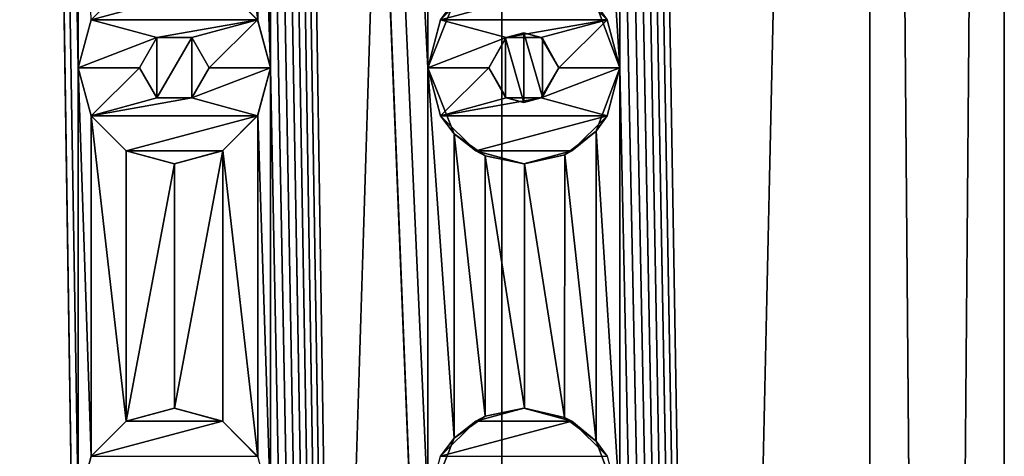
# Model space of a CAD drawing. Header units: millimetres. Extents: x -175 to 175, y 0 to 204.
# Tile 128 of 138: x 0 to 12, y 150 to 155. Entities that reach past the tile are written whole.
import ezdxf

# ---------------------------------------------------------------- set-up
doc = ezdxf.new("R2010")
doc.units = ezdxf.units.MM
doc.header["$LTSCALE"] = 65.185185
for name, color, linetype in [('172', 7, 'CONTINUOUS'), ('173', 7, 'CONTINUOUS'), ('174', 7, 'CONTINUOUS'), ('175', 7, 'CONTINUOUS'), ('176', 7, 'CONTINUOUS'), ('177', 7, 'CONTINUOUS'), ('179', 7, 'CONTINUOUS'), ('283', 7, 'CONTINUOUS'), ('293', 7, 'CONTINUOUS'), ('32', 7, 'CONTINUOUS'), ('33', 7, 'CONTINUOUS'), ('72', 7, 'CONTINUOUS'), ('73', 7, 'CONTINUOUS'), ('74', 7, 'CONTINUOUS'), ('75', 7, 'CONTINUOUS'), ('76', 7, 'CONTINUOUS'), ('77', 7, 'CONTINUOUS'), ('79', 7, 'CONTINUOUS')]:
    doc.layers.add(name, color=color, linetype=linetype)

msp = doc.modelspace()

# ---------------------------------------------------------------- linework, layer by layer
at = {"layer": '172', "linetype": 'CONTINUOUS'}
for points in [[(5.45, 155.453, 11), (5.047, 155.05, 11), (6.55, 155.453, 11), (5.45, 155.453, 11)], [(6.55, 155.453, 11), (5.047, 155.05, 11), (6.953, 155.05, 11), (6.55, 155.453, 11)], [(5.047, 155.05, 11), (4.9, 154.5, 11), (5.8, 154.846, 11), (5.047, 155.05, 11)], [(6.953, 155.05, 11), (5.047, 155.05, 11), (5.8, 154.846, 11), (6.953, 155.05, 11)], [(6.2, 154.846, 11), (6.953, 155.05, 11), (5.8, 154.846, 11), (6.2, 154.846, 11)], [(6.4, 154.5, 11), (6.953, 155.05, 11), (6.2, 154.846, 11), (6.4, 154.5, 11)], [(7.1, 154.5, 11), (6.953, 155.05, 11), (6.4, 154.5, 11), (7.1, 154.5, 11)], [(4.9, 154.5, 11), (5.6, 154.5, 11), (5.8, 154.846, 11), (4.9, 154.5, 11)], [(4.9, 154.5, 11), (5.047, 153.95, 11), (5.6, 154.5, 11), (4.9, 154.5, 11)], [(5.6, 154.5, 11), (5.047, 153.95, 11), (5.8, 154.154, 11), (5.6, 154.5, 11)], [(6.953, 153.95, 11), (7.1, 154.5, 11), (6.2, 154.154, 11), (6.953, 153.95, 11)], [(6.2, 154.154, 11), (7.1, 154.5, 11), (6.4, 154.5, 11), (6.2, 154.154, 11)], [(5.047, 153.95, 11), (6.953, 153.95, 11), (6.2, 154.154, 11), (5.047, 153.95, 11)], [(5.8, 154.154, 11), (5.047, 153.95, 11), (6.2, 154.154, 11), (5.8, 154.154, 11)], [(5.45, 153.547, 11), (6.953, 153.95, 11), (5.047, 153.95, 11), (5.45, 153.547, 11)], [(6.55, 153.547, 11), (6.953, 153.95, 11), (5.45, 153.547, 11), (6.55, 153.547, 11)], [(6, 153.4, 11), (6.55, 153.547, 11), (5.45, 153.547, 11), (6, 153.4, 11)]]:
    msp.add_3dface(points, dxfattribs=at)
at = {"layer": '173', "linetype": 'CONTINUOUS'}
for points in [[(4.9, 154.5, 10.404), (5.202, 153.743, 10.256), (4.9, 154.5, 11), (4.9, 154.5, 10.404)], [(4.9, 154.5, 11), (5.202, 153.743, 10.256), (5.047, 153.95, 11), (4.9, 154.5, 11)], [(6.828, 153.775, 9.254), (7.1, 154.5, 9.047), (6.953, 153.95, 11), (6.828, 153.775, 9.254)], [(7.1, 154.5, 9.047), (7.1, 154.5, 11), (6.953, 153.95, 11), (7.1, 154.5, 9.047)], [(5.202, 153.743, 10.256), (5.45, 153.547, 11), (5.047, 153.95, 11), (5.202, 153.743, 10.256)], [(6.828, 153.775, 9.254), (6.953, 153.95, 11), (6.55, 153.547, 11), (6.828, 153.775, 9.254)], [(5.202, 153.743, 10.256), (5.559, 153.492, 10.067), (5.45, 153.547, 11), (5.202, 153.743, 10.256)], [(6.468, 153.504, 9.509), (6.828, 153.775, 9.254), (6.55, 153.547, 11), (6.468, 153.504, 9.509)], [(5.559, 153.492, 10.067), (6, 153.4, 11), (5.45, 153.547, 11), (5.559, 153.492, 10.067)], [(6.468, 153.504, 9.509), (6.55, 153.547, 11), (6, 153.4, 11), (6.468, 153.504, 9.509)], [(6.009, 153.4, 9.805), (6.468, 153.504, 9.509), (6, 153.4, 11), (6.009, 153.4, 9.805)], [(5.559, 153.492, 10.067), (6.009, 153.4, 9.805), (6, 153.4, 11), (5.559, 153.492, 10.067)]]:
    msp.add_3dface(points, dxfattribs=at)
at = {"layer": '174', "linetype": 'CONTINUOUS'}
for points in [[(5.202, 155.257, 10.256), (5.047, 155.05, 11), (5.45, 155.453, 11), (5.202, 155.257, 10.256)], [(6.828, 155.225, 9.254), (6.55, 155.453, 11), (6.953, 155.05, 11), (6.828, 155.225, 9.254)], [(5.202, 155.257, 10.256), (4.9, 154.5, 10.404), (5.047, 155.05, 11), (5.202, 155.257, 10.256)], [(7.1, 154.5, 9.047), (6.828, 155.225, 9.254), (7.1, 154.5, 11), (7.1, 154.5, 9.047)], [(6.828, 155.225, 9.254), (6.953, 155.05, 11), (7.1, 154.5, 11), (6.828, 155.225, 9.254)], [(4.9, 154.5, 10.404), (4.9, 154.5, 11), (5.047, 155.05, 11), (4.9, 154.5, 10.404)]]:
    msp.add_3dface(points, dxfattribs=at)
at = {"layer": '175', "linetype": 'CONTINUOUS'}
for points in [[(6.001, 154.9, 9.81), (5.8, 154.846, 11), (5.789, 154.84, 9.937), (6.001, 154.9, 9.81)], [(6.2, 154.846, 11), (5.8, 154.846, 11), (6.001, 154.9, 9.81), (6.2, 154.846, 11)], [(6.215, 154.837, 9.676), (6.2, 154.846, 11), (6.001, 154.9, 9.81), (6.215, 154.837, 9.676)], [(5.8, 154.846, 11), (5.6, 154.5, 11), (5.789, 154.84, 9.937), (5.8, 154.846, 11)], [(5.6, 154.5, 11), (5.6, 154.5, 10.044), (5.789, 154.84, 9.937), (5.6, 154.5, 11)], [(6.4, 154.5, 11), (6.2, 154.846, 11), (6.4, 154.5, 9.555), (6.4, 154.5, 11)], [(6.4, 154.5, 9.555), (6.2, 154.846, 11), (6.215, 154.837, 9.676), (6.4, 154.5, 9.555)]]:
    msp.add_3dface(points, dxfattribs=at)
at = {"layer": '176', "linetype": 'CONTINUOUS'}
for points in [[(5.6, 154.5, 11), (5.8, 154.154, 11), (5.6, 154.5, 10.044), (5.6, 154.5, 11)], [(5.6, 154.5, 10.044), (5.8, 154.154, 11), (5.789, 154.16, 9.937), (5.6, 154.5, 10.044)], [(6.2, 154.154, 11), (6.4, 154.5, 11), (6.215, 154.163, 9.676), (6.2, 154.154, 11)], [(6.4, 154.5, 11), (6.4, 154.5, 9.555), (6.215, 154.163, 9.676), (6.4, 154.5, 11)], [(5.789, 154.16, 9.937), (5.8, 154.154, 11), (6.001, 154.1, 9.81), (5.789, 154.16, 9.937)], [(5.8, 154.154, 11), (6.2, 154.154, 11), (6.001, 154.1, 9.81), (5.8, 154.154, 11)], [(6.001, 154.1, 9.81), (6.2, 154.154, 11), (6.215, 154.163, 9.676), (6.001, 154.1, 9.81)]]:
    msp.add_3dface(points, dxfattribs=at)
at = {"layer": '177', "linetype": 'CONTINUOUS'}
for points in [[(6, 150.6, 11), (5.45, 150.453, 11), (6.55, 150.453, 11), (6, 150.6, 11)], [(5.45, 150.453, 11), (5.047, 150.05, 11), (6.55, 150.453, 11), (5.45, 150.453, 11)], [(6.55, 150.453, 11), (5.047, 150.05, 11), (6.953, 150.05, 11), (6.55, 150.453, 11)]]:
    msp.add_3dface(points, dxfattribs=at)
at = {"layer": '179', "linetype": 'CONTINUOUS'}
for points in [[(5.559, 150.508, 10.067), (5.45, 150.453, 11), (6, 150.6, 11), (5.559, 150.508, 10.067)], [(6.009, 150.6, 9.805), (5.559, 150.508, 10.067), (6, 150.6, 11), (6.009, 150.6, 9.805)], [(6.009, 150.6, 9.805), (6, 150.6, 11), (6.55, 150.453, 11), (6.009, 150.6, 9.805)], [(6.467, 150.496, 9.509), (6.009, 150.6, 9.805), (6.55, 150.453, 11), (6.467, 150.496, 9.509)], [(5.559, 150.508, 10.067), (5.202, 150.257, 10.256), (5.45, 150.453, 11), (5.559, 150.508, 10.067)], [(6.828, 150.225, 9.254), (6.467, 150.496, 9.509), (6.55, 150.453, 11), (6.828, 150.225, 9.254)], [(5.202, 150.257, 10.256), (5.047, 150.05, 11), (5.45, 150.453, 11), (5.202, 150.257, 10.256)], [(6.828, 150.225, 9.254), (6.55, 150.453, 11), (6.953, 150.05, 11), (6.828, 150.225, 9.254)], [(5.202, 150.257, 10.256), (4.9, 149.5, 10.404), (5.047, 150.05, 11), (5.202, 150.257, 10.256)], [(7.1, 149.5, 9.047), (6.828, 150.225, 9.254), (7.1, 149.5, 11), (7.1, 149.5, 9.047)], [(6.828, 150.225, 9.254), (6.953, 150.05, 11), (7.1, 149.5, 11), (6.828, 150.225, 9.254)]]:
    msp.add_3dface(points, dxfattribs=at)
at = {"layer": '283', "linetype": 'CONTINUOUS'}
for points in [[(1.799, 154.846, 11.358), (1.6, 154.5, 11.388), (1.799, 154.154, 11.358), (1.799, 154.846, 11.358)], [(2.202, 154.845, 11.287), (1.799, 154.846, 11.358), (1.799, 154.154, 11.358), (2.202, 154.845, 11.287)], [(2.202, 154.845, 11.287), (1.799, 154.154, 11.358), (2.202, 154.155, 11.287), (2.202, 154.845, 11.287)], [(2.4, 154.5, 11.247), (2.202, 154.845, 11.287), (2.202, 154.155, 11.287), (2.4, 154.5, 11.247)]]:
    msp.add_3dface(points, dxfattribs=at)
at = {"layer": '293', "linetype": 'CONTINUOUS'}
for points in [[(6.001, 154.9, 9.81), (5.789, 154.84, 9.937), (6.001, 154.1, 9.81), (6.001, 154.9, 9.81)], [(6.215, 154.837, 9.676), (6.001, 154.9, 9.81), (6.215, 154.163, 9.676), (6.215, 154.837, 9.676)], [(6.001, 154.9, 9.81), (6.001, 154.1, 9.81), (6.215, 154.163, 9.676), (6.001, 154.9, 9.81)], [(5.789, 154.84, 9.937), (5.6, 154.5, 10.044), (5.789, 154.16, 9.937), (5.789, 154.84, 9.937)], [(5.789, 154.84, 9.937), (5.789, 154.16, 9.937), (6.001, 154.1, 9.81), (5.789, 154.84, 9.937)], [(6.4, 154.5, 9.555), (6.215, 154.837, 9.676), (6.215, 154.163, 9.676), (6.4, 154.5, 9.555)]]:
    msp.add_3dface(points, dxfattribs=at)
at = {"layer": '32', "linetype": 'CONTINUOUS'}
for points in [[(0, 204, 11.5), (0, 17.5, 11.5), (0.9, 144.5, 11.465), (0, 204, 11.5)], [(0.9, 159.5, 11.465), (0, 204, 11.5), (0.9, 154.5, 11.465), (0.9, 159.5, 11.465)], [(0.9, 154.5, 11.465), (0, 204, 11.5), (0.9, 149.5, 11.465), (0.9, 154.5, 11.465)], [(0.9, 149.5, 11.465), (0, 204, 11.5), (0.9, 144.5, 11.465), (0.9, 149.5, 11.465)], [(9.959, 17.5, 5.75), (9.959, 204, 5.75), (7.1, 189.5, 9.047), (9.959, 17.5, 5.75)], [(9.959, 17.5, 5.75), (11.5, 17.5), (9.959, 204, 5.75), (9.959, 17.5, 5.75)], [(9.959, 204, 5.75), (11.5, 17.5), (11.5, 204), (9.959, 204, 5.75)], [(5.75, 17.5, 9.959), (3.1, 189.5, 11.074), (3.1, 184.5, 11.074), (5.75, 17.5, 9.959)], [(3.1, 189.5, 11.074), (5.75, 17.5, 9.959), (4.9, 144.5, 10.404), (3.1, 189.5, 11.074)], [(4.9, 159.5, 10.404), (3.1, 189.5, 11.074), (4.9, 154.5, 10.404), (4.9, 159.5, 10.404)], [(4.9, 154.5, 10.404), (3.1, 189.5, 11.074), (4.9, 149.5, 10.404), (4.9, 154.5, 10.404)], [(4.9, 149.5, 10.404), (3.1, 189.5, 11.074), (4.9, 144.5, 10.404), (4.9, 149.5, 10.404)], [(9.959, 17.5, 5.75), (7.1, 189.5, 9.047), (7.1, 184.5, 9.047), (9.959, 17.5, 5.75)], [(5.75, 17.5, 9.959), (3.1, 184.5, 11.074), (3.1, 179.5, 11.074), (5.75, 17.5, 9.959)], [(9.959, 17.5, 5.75), (7.1, 184.5, 9.047), (7.1, 179.5, 9.047), (9.959, 17.5, 5.75)], [(5.75, 17.5, 9.959), (3.1, 179.5, 11.074), (3.1, 174.5, 11.074), (5.75, 17.5, 9.959)], [(9.959, 17.5, 5.75), (7.1, 179.5, 9.047), (7.1, 174.5, 9.047), (9.959, 17.5, 5.75)], [(5.75, 17.5, 9.959), (3.1, 174.5, 11.074), (3.1, 169.5, 11.074), (5.75, 17.5, 9.959)], [(9.959, 17.5, 5.75), (7.1, 174.5, 9.047), (7.1, 169.5, 9.047), (9.959, 17.5, 5.75)], [(5.75, 17.5, 9.959), (3.1, 169.5, 11.074), (3.1, 164.5, 11.074), (5.75, 17.5, 9.959)], [(9.959, 17.5, 5.75), (7.1, 169.5, 9.047), (7.1, 164.5, 9.047), (9.959, 17.5, 5.75)], [(5.75, 17.5, 9.959), (3.1, 164.5, 11.074), (3.1, 159.5, 11.074), (5.75, 17.5, 9.959)], [(9.959, 17.5, 5.75), (7.1, 164.5, 9.047), (7.1, 159.5, 9.047), (9.959, 17.5, 5.75)], [(0.9, 159.5, 11.465), (0.9, 154.5, 11.465), (1.048, 155.05, 11.452), (0.9, 159.5, 11.465)], [(3.1, 159.5, 11.074), (2.957, 158.958, 11.113), (3.1, 154.5, 11.074), (3.1, 159.5, 11.074)], [(5.75, 17.5, 9.959), (3.1, 159.5, 11.074), (3.1, 154.5, 11.074), (5.75, 17.5, 9.959)], [(4.9, 159.5, 10.404), (4.9, 154.5, 10.404), (5.202, 155.257, 10.256), (4.9, 159.5, 10.404)], [(7.1, 159.5, 9.047), (6.828, 158.775, 9.254), (7.1, 154.5, 9.047), (7.1, 159.5, 9.047)], [(9.959, 17.5, 5.75), (7.1, 159.5, 9.047), (7.1, 154.5, 9.047), (9.959, 17.5, 5.75)], [(2.957, 158.958, 11.113), (2.557, 158.551, 11.212), (2.957, 155.042, 11.113), (2.957, 158.958, 11.113)], [(3.1, 154.5, 11.074), (2.957, 158.958, 11.113), (2.957, 155.042, 11.113), (3.1, 154.5, 11.074)], [(7.1, 154.5, 9.047), (6.828, 158.775, 9.254), (6.828, 155.225, 9.254), (7.1, 154.5, 9.047)], [(2.957, 155.042, 11.113), (2.557, 158.551, 11.212), (2.557, 155.449, 11.212), (2.957, 155.042, 11.113)], [(1.048, 153.95, 11.452), (0.9, 154.5, 11.465), (1.048, 150.05, 11.452), (1.048, 153.95, 11.452)], [(0.9, 154.5, 11.465), (0.9, 149.5, 11.465), (1.048, 150.05, 11.452), (0.9, 154.5, 11.465)], [(3.1, 154.5, 11.074), (2.957, 153.958, 11.113), (3.1, 149.5, 11.074), (3.1, 154.5, 11.074)], [(5.75, 17.5, 9.959), (3.1, 154.5, 11.074), (3.1, 149.5, 11.074), (5.75, 17.5, 9.959)], [(5.202, 153.743, 10.256), (4.9, 154.5, 10.404), (5.202, 150.257, 10.256), (5.202, 153.743, 10.256)], [(4.9, 154.5, 10.404), (4.9, 149.5, 10.404), (5.202, 150.257, 10.256), (4.9, 154.5, 10.404)], [(7.1, 154.5, 9.047), (6.828, 153.775, 9.254), (7.1, 149.5, 9.047), (7.1, 154.5, 9.047)], [(9.959, 17.5, 5.75), (7.1, 154.5, 9.047), (7.1, 149.5, 9.047), (9.959, 17.5, 5.75)], [(1.45, 153.547, 11.408), (1.048, 153.95, 11.452), (1.45, 150.453, 11.408), (1.45, 153.547, 11.408)], [(1.45, 150.453, 11.408), (1.048, 153.95, 11.452), (1.048, 150.05, 11.452), (1.45, 150.453, 11.408)], [(2.957, 153.958, 11.113), (2.557, 153.551, 11.212), (2.957, 150.042, 11.113), (2.957, 153.958, 11.113)], [(3.1, 149.5, 11.074), (2.957, 153.958, 11.113), (2.957, 150.042, 11.113), (3.1, 149.5, 11.074)], [(5.559, 153.492, 10.067), (5.202, 153.743, 10.256), (5.559, 150.508, 10.067), (5.559, 153.492, 10.067)], [(5.559, 150.508, 10.067), (5.202, 153.743, 10.256), (5.202, 150.257, 10.256), (5.559, 150.508, 10.067)], [(6.828, 153.775, 9.254), (6.468, 153.504, 9.509), (6.828, 150.225, 9.254), (6.828, 153.775, 9.254)], [(7.1, 149.5, 9.047), (6.828, 153.775, 9.254), (6.828, 150.225, 9.254), (7.1, 149.5, 9.047)], [(2.002, 153.4, 11.324), (1.45, 153.547, 11.408), (1.45, 150.453, 11.408), (2.002, 153.4, 11.324)], [(2.557, 153.551, 11.212), (2.002, 153.4, 11.324), (2.002, 150.6, 11.324), (2.557, 153.551, 11.212)], [(2.557, 150.449, 11.212), (2.557, 153.551, 11.212), (2.002, 150.6, 11.324), (2.557, 150.449, 11.212)], [(2.957, 150.042, 11.113), (2.557, 153.551, 11.212), (2.557, 150.449, 11.212), (2.957, 150.042, 11.113)], [(6.468, 153.504, 9.509), (6.009, 153.4, 9.805), (6.467, 150.496, 9.509), (6.468, 153.504, 9.509)], [(6.828, 150.225, 9.254), (6.468, 153.504, 9.509), (6.467, 150.496, 9.509), (6.828, 150.225, 9.254)], [(2.002, 150.6, 11.324), (2.002, 153.4, 11.324), (1.45, 150.453, 11.408), (2.002, 150.6, 11.324)], [(6.009, 153.4, 9.805), (5.559, 153.492, 10.067), (6.009, 150.6, 9.805), (6.009, 153.4, 9.805)], [(6.009, 150.6, 9.805), (5.559, 153.492, 10.067), (5.559, 150.508, 10.067), (6.009, 150.6, 9.805)], [(6.467, 150.496, 9.509), (6.009, 153.4, 9.805), (6.009, 150.6, 9.805), (6.467, 150.496, 9.509)]]:
    msp.add_3dface(points, dxfattribs=at)
at = {"layer": '33', "linetype": 'CONTINUOUS'}
for points in [[(5.75, 17.5, -9.959), (0, 17.5, -11.5), (5.75, 204, -9.959), (5.75, 17.5, -9.959)], [(5.75, 204, -9.959), (0, 17.5, -11.5), (0, 204, -11.5), (5.75, 204, -9.959)], [(9.959, 17.5, -5.75), (5.75, 17.5, -9.959), (9.959, 204, -5.75), (9.959, 17.5, -5.75)], [(9.959, 204, -5.75), (5.75, 17.5, -9.959), (5.75, 204, -9.959), (9.959, 204, -5.75)], [(11.5, 17.5), (9.959, 17.5, -5.75), (11.5, 204), (11.5, 17.5)], [(11.5, 204), (9.959, 17.5, -5.75), (9.959, 204, -5.75), (11.5, 204)]]:
    msp.add_3dface(points, dxfattribs=at)
at = {"layer": '72', "linetype": 'CONTINUOUS'}
for points in [[(1.45, 155.453, 12.5), (1.047, 155.05, 12.5), (2.55, 155.453, 12.5), (1.45, 155.453, 12.5)], [(2.55, 155.453, 12.5), (1.047, 155.05, 12.5), (2.953, 155.05, 12.5), (2.55, 155.453, 12.5)], [(1.047, 155.05, 12.5), (0.9, 154.5, 12.5), (1.8, 154.846, 12.5), (1.047, 155.05, 12.5)], [(2.953, 155.05, 12.5), (1.047, 155.05, 12.5), (1.8, 154.846, 12.5), (2.953, 155.05, 12.5)], [(2.2, 154.846, 12.5), (2.953, 155.05, 12.5), (1.8, 154.846, 12.5), (2.2, 154.846, 12.5)], [(2.4, 154.5, 12.5), (2.953, 155.05, 12.5), (2.2, 154.846, 12.5), (2.4, 154.5, 12.5)], [(3.1, 154.5, 12.5), (2.953, 155.05, 12.5), (2.4, 154.5, 12.5), (3.1, 154.5, 12.5)], [(0.9, 154.5, 12.5), (1.6, 154.5, 12.5), (1.8, 154.846, 12.5), (0.9, 154.5, 12.5)], [(0.9, 154.5, 12.5), (1.047, 153.95, 12.5), (1.6, 154.5, 12.5), (0.9, 154.5, 12.5)], [(1.6, 154.5, 12.5), (1.047, 153.95, 12.5), (1.8, 154.154, 12.5), (1.6, 154.5, 12.5)], [(2.953, 153.95, 12.5), (3.1, 154.5, 12.5), (2.2, 154.154, 12.5), (2.953, 153.95, 12.5)], [(2.2, 154.154, 12.5), (3.1, 154.5, 12.5), (2.4, 154.5, 12.5), (2.2, 154.154, 12.5)], [(1.047, 153.95, 12.5), (2.953, 153.95, 12.5), (2.2, 154.154, 12.5), (1.047, 153.95, 12.5)], [(1.8, 154.154, 12.5), (1.047, 153.95, 12.5), (2.2, 154.154, 12.5), (1.8, 154.154, 12.5)], [(1.45, 153.547, 12.5), (2.953, 153.95, 12.5), (1.047, 153.95, 12.5), (1.45, 153.547, 12.5)], [(2.55, 153.547, 12.5), (2.953, 153.95, 12.5), (1.45, 153.547, 12.5), (2.55, 153.547, 12.5)], [(2, 153.4, 12.5), (2.55, 153.547, 12.5), (1.45, 153.547, 12.5), (2, 153.4, 12.5)]]:
    msp.add_3dface(points, dxfattribs=at)
at = {"layer": '73', "linetype": 'CONTINUOUS'}
for points in [[(0.9, 154.5, 11.465), (1.048, 153.95, 11.452), (0.9, 154.5, 12.5), (0.9, 154.5, 11.465)], [(0.9, 154.5, 12.5), (1.048, 153.95, 11.452), (1.047, 153.95, 12.5), (0.9, 154.5, 12.5)], [(2.957, 153.958, 11.113), (3.1, 154.5, 11.074), (2.953, 153.95, 12.5), (2.957, 153.958, 11.113)], [(3.1, 154.5, 11.074), (3.1, 154.5, 12.5), (2.953, 153.95, 12.5), (3.1, 154.5, 11.074)], [(1.048, 153.95, 11.452), (1.45, 153.547, 12.5), (1.047, 153.95, 12.5), (1.048, 153.95, 11.452)], [(1.048, 153.95, 11.452), (1.45, 153.547, 11.408), (1.45, 153.547, 12.5), (1.048, 153.95, 11.452)], [(2.557, 153.551, 11.212), (2.953, 153.95, 12.5), (2.55, 153.547, 12.5), (2.557, 153.551, 11.212)], [(2.557, 153.551, 11.212), (2.957, 153.958, 11.113), (2.953, 153.95, 12.5), (2.557, 153.551, 11.212)], [(1.45, 153.547, 11.408), (2.002, 153.4, 11.324), (2, 153.4, 12.5), (1.45, 153.547, 11.408)], [(1.45, 153.547, 11.408), (2, 153.4, 12.5), (1.45, 153.547, 12.5), (1.45, 153.547, 11.408)], [(2.002, 153.4, 11.324), (2.55, 153.547, 12.5), (2, 153.4, 12.5), (2.002, 153.4, 11.324)], [(2.002, 153.4, 11.324), (2.557, 153.551, 11.212), (2.55, 153.547, 12.5), (2.002, 153.4, 11.324)]]:
    msp.add_3dface(points, dxfattribs=at)
at = {"layer": '74', "linetype": 'CONTINUOUS'}
for points in [[(1.048, 155.05, 11.452), (1.047, 155.05, 12.5), (1.45, 155.453, 12.5), (1.048, 155.05, 11.452)], [(2.557, 155.449, 11.212), (2.55, 155.453, 12.5), (2.953, 155.05, 12.5), (2.557, 155.449, 11.212)], [(2.957, 155.042, 11.113), (2.557, 155.449, 11.212), (2.953, 155.05, 12.5), (2.957, 155.042, 11.113)], [(1.048, 155.05, 11.452), (0.9, 154.5, 11.465), (1.047, 155.05, 12.5), (1.048, 155.05, 11.452)], [(0.9, 154.5, 11.465), (0.9, 154.5, 12.5), (1.047, 155.05, 12.5), (0.9, 154.5, 11.465)], [(2.957, 155.042, 11.113), (2.953, 155.05, 12.5), (3.1, 154.5, 12.5), (2.957, 155.042, 11.113)], [(3.1, 154.5, 11.074), (2.957, 155.042, 11.113), (3.1, 154.5, 12.5), (3.1, 154.5, 11.074)]]:
    msp.add_3dface(points, dxfattribs=at)
at = {"layer": '75', "linetype": 'CONTINUOUS'}
for points in [[(1.8, 154.846, 12.5), (1.6, 154.5, 12.5), (1.799, 154.846, 11.358), (1.8, 154.846, 12.5)], [(1.6, 154.5, 12.5), (1.6, 154.5, 11.388), (1.799, 154.846, 11.358), (1.6, 154.5, 12.5)], [(2.202, 154.845, 11.287), (1.8, 154.846, 12.5), (1.799, 154.846, 11.358), (2.202, 154.845, 11.287)], [(2.2, 154.846, 12.5), (1.8, 154.846, 12.5), (2.202, 154.845, 11.287), (2.2, 154.846, 12.5)], [(2.4, 154.5, 12.5), (2.2, 154.846, 12.5), (2.4, 154.5, 11.247), (2.4, 154.5, 12.5)], [(2.4, 154.5, 11.247), (2.2, 154.846, 12.5), (2.202, 154.845, 11.287), (2.4, 154.5, 11.247)]]:
    msp.add_3dface(points, dxfattribs=at)
at = {"layer": '76', "linetype": 'CONTINUOUS'}
for points in [[(1.6, 154.5, 12.5), (1.8, 154.154, 12.5), (1.6, 154.5, 11.388), (1.6, 154.5, 12.5)], [(1.6, 154.5, 11.388), (1.8, 154.154, 12.5), (1.799, 154.154, 11.358), (1.6, 154.5, 11.388)], [(2.2, 154.154, 12.5), (2.4, 154.5, 12.5), (2.202, 154.155, 11.287), (2.2, 154.154, 12.5)], [(2.4, 154.5, 12.5), (2.4, 154.5, 11.247), (2.202, 154.155, 11.287), (2.4, 154.5, 12.5)], [(1.799, 154.154, 11.358), (2.2, 154.154, 12.5), (2.202, 154.155, 11.287), (1.799, 154.154, 11.358)], [(1.8, 154.154, 12.5), (2.2, 154.154, 12.5), (1.799, 154.154, 11.358), (1.8, 154.154, 12.5)]]:
    msp.add_3dface(points, dxfattribs=at)
at = {"layer": '77', "linetype": 'CONTINUOUS'}
for points in [[(2, 150.6, 12.5), (1.45, 150.453, 12.5), (2.55, 150.453, 12.5), (2, 150.6, 12.5)], [(1.45, 150.453, 12.5), (1.047, 150.05, 12.5), (2.55, 150.453, 12.5), (1.45, 150.453, 12.5)], [(2.55, 150.453, 12.5), (1.047, 150.05, 12.5), (2.953, 150.05, 12.5), (2.55, 150.453, 12.5)]]:
    msp.add_3dface(points, dxfattribs=at)
at = {"layer": '79', "linetype": 'CONTINUOUS'}
for points in [[(2.002, 150.6, 11.324), (1.45, 150.453, 11.408), (2, 150.6, 12.5), (2.002, 150.6, 11.324)], [(1.45, 150.453, 11.408), (1.45, 150.453, 12.5), (2, 150.6, 12.5), (1.45, 150.453, 11.408)], [(2.002, 150.6, 11.324), (2, 150.6, 12.5), (2.55, 150.453, 12.5), (2.002, 150.6, 11.324)], [(2.557, 150.449, 11.212), (2.002, 150.6, 11.324), (2.55, 150.453, 12.5), (2.557, 150.449, 11.212)], [(1.048, 150.05, 11.452), (1.047, 150.05, 12.5), (1.45, 150.453, 12.5), (1.048, 150.05, 11.452)], [(1.45, 150.453, 11.408), (1.048, 150.05, 11.452), (1.45, 150.453, 12.5), (1.45, 150.453, 11.408)], [(2.557, 150.449, 11.212), (2.55, 150.453, 12.5), (2.953, 150.05, 12.5), (2.557, 150.449, 11.212)], [(2.957, 150.042, 11.113), (2.557, 150.449, 11.212), (2.953, 150.05, 12.5), (2.957, 150.042, 11.113)], [(1.048, 150.05, 11.452), (0.9, 149.5, 11.465), (1.047, 150.05, 12.5), (1.048, 150.05, 11.452)]]:
    msp.add_3dface(points, dxfattribs=at)

doc.saveas('drawing.dxf')
